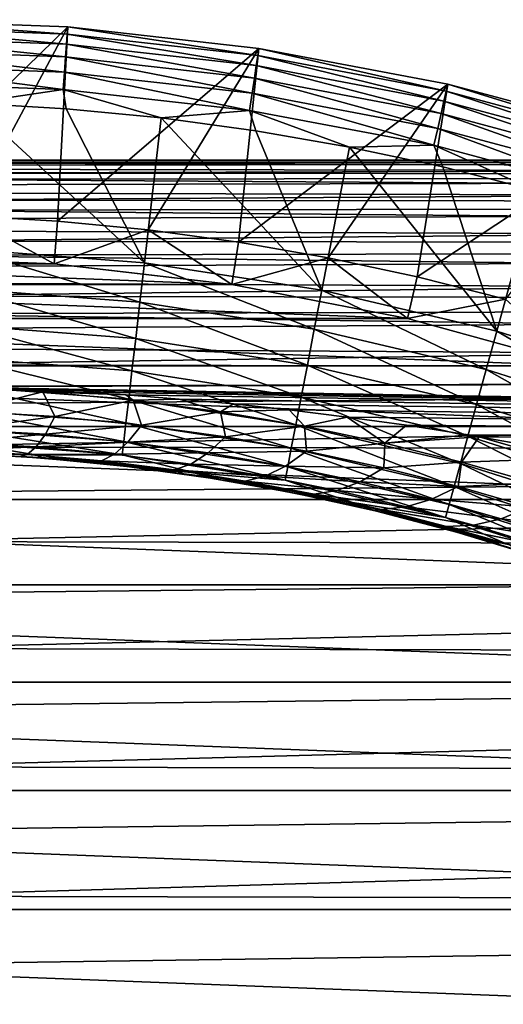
# Model space of a CAD drawing. Header units: metres. Extents: x -61 to 49, y -32 to 32.
# Tile 66 of 256: x -20.26 to -17.77, y 8.16 to 13.22. Entities that reach past the tile are written whole.
import ezdxf

# ---------------------------------------------------------------- set-up
doc = ezdxf.new("R2010")
doc.units = ezdxf.units.M
doc.layers.add('solid_K_27_40_10_000Y34', color=7, linetype='CONTINUOUS')

msp = doc.modelspace()

# ---------------------------------------------------------------- linework, layer by layer
at = {"layer": 'solid_K_27_40_10_000Y34'}
for points in [[(-20.012127, 13.18354, -28.999958), (-21.000004, 12.220461, -30), (-21.000004, 13.2205, -28.999958)], [(-21.000004, 13.2205, -28.999958), (-21, 13.2205, -21.637487), (-20.012133, 13.18354, -21.637487)], [(-20.012127, 13.18354, -28.999958), (-21.000004, 13.2205, -28.999958), (-20.012133, 13.18354, -21.637487)], [(-20.014824, 13.146253, -21.525557), (-20.012133, 13.18354, -21.637487), (-21, 13.2205, -21.637487)], [(-21, 13.183115, -21.525557), (-20.014824, 13.146253, -21.525557), (-21, 13.2205, -21.637487)], [(-20.012127, 13.18354, -28.999958), (-20.531965, 12.211478, -30), (-21.000004, 12.220461, -30)], [(-20.018711, 13.094395, -21.418964), (-20.014824, 13.146253, -21.525557), (-21, 13.183115, -21.525557)], [(-20.018711, 13.094395, -21.418964), (-21, 13.183115, -21.525557), (-21, 13.131112, -21.418964)], [(-20.012127, 13.18354, -28.999958), (-20.064421, 12.184591, -30), (-20.531965, 12.211478, -30)], [(-19.029398, 13.072809, -28.999958), (-20.064421, 12.184591, -30), (-20.012127, 13.18354, -28.999958)], [(-20.014824, 13.146253, -21.525557), (-19.035158, 13.035871, -21.525557), (-20.012133, 13.18354, -21.637487)], [(-19.035158, 13.035871, -21.525557), (-19.029417, 13.072812, -21.637487), (-20.012133, 13.18354, -21.637487)], [(-20.012127, 13.18354, -28.999958), (-20.012133, 13.18354, -21.637487), (-19.029417, 13.072812, -21.637487)], [(-19.029398, 13.072809, -28.999958), (-20.012127, 13.18354, -28.999958), (-19.029417, 13.072812, -21.637487)], [(-21, 13.131112, -21.418964), (-21, 13.065545, -21.320135), (-20.023611, 13.029011, -21.320135)], [(-20.018711, 13.094395, -21.418964), (-21, 13.131112, -21.418964), (-20.023611, 13.029011, -21.320135)], [(-19.04291, 12.984448, -21.418964), (-20.014824, 13.146253, -21.525557), (-20.018711, 13.094395, -21.418964)], [(-19.04291, 12.984448, -21.418964), (-19.035158, 13.035871, -21.525557), (-20.014824, 13.146253, -21.525557)], [(-21, 13.065545, -21.320135), (-21, 12.987552, -21.230787), (-20.02944, 12.951236, -21.230787)], [(-20.023611, 13.029011, -21.320135), (-21, 13.065545, -21.320135), (-20.02944, 12.951236, -21.230787)], [(-19.029398, 13.072809, -28.999958), (-19.598612, 12.13983, -30), (-20.064421, 12.184591, -30)], [(-20.018711, 13.094395, -21.418964), (-20.023611, 13.029011, -21.320135), (-19.052681, 12.919614, -21.320135)], [(-19.04291, 12.984448, -21.418964), (-20.018711, 13.094395, -21.418964), (-19.052681, 12.919614, -21.320135)], [(-19.029398, 13.072809, -28.999958), (-19.134405, 12.077209, -30), (-19.598612, 12.13983, -30)], [(-18.058386, 12.889086, -28.999958), (-19.134405, 12.077209, -30), (-19.029398, 13.072809, -28.999958)], [(-19.035158, 13.035871, -21.525557), (-18.066481, 12.852587, -21.525557), (-19.029417, 13.072812, -21.637487)], [(-18.066481, 12.852587, -21.525557), (-18.058409, 12.889091, -21.637487), (-19.029417, 13.072812, -21.637487)], [(-19.029398, 13.072809, -28.999958), (-19.029417, 13.072812, -21.637487), (-18.058409, 12.889091, -21.637487)], [(-18.058386, 12.889086, -28.999958), (-19.029398, 13.072809, -28.999958), (-18.058409, 12.889091, -21.637487)], [(-20.023611, 13.029011, -21.320135), (-20.02944, 12.951236, -21.230787), (-19.064306, 12.842491, -21.230787)], [(-19.052681, 12.919614, -21.320135), (-20.023611, 13.029011, -21.320135), (-19.064306, 12.842491, -21.230787)], [(-18.078053, 12.801888, -21.418964), (-19.035158, 13.035871, -21.525557), (-19.04291, 12.984448, -21.418964)], [(-18.078053, 12.801888, -21.418964), (-18.066481, 12.852587, -21.525557), (-19.035158, 13.035871, -21.525557)], [(-21, 12.987552, -21.230787), (-21, 12.898487, -21.15247), (-20.036095, 12.86242, -21.15247)], [(-20.02944, 12.951236, -21.230787), (-21, 12.987552, -21.230787), (-20.036095, 12.86242, -21.15247)], [(-19.04291, 12.984448, -21.418964), (-19.052681, 12.919614, -21.320135), (-18.092642, 12.737965, -21.320135)], [(-18.078053, 12.801888, -21.418964), (-19.04291, 12.984448, -21.418964), (-18.092642, 12.737965, -21.320135)], [(-20.02944, 12.951236, -21.230787), (-20.036095, 12.86242, -21.15247), (-19.077579, 12.754421, -21.15247)], [(-19.064306, 12.842491, -21.230787), (-20.02944, 12.951236, -21.230787), (-19.077579, 12.754421, -21.15247)], [(-19.052681, 12.919614, -21.320135), (-19.064306, 12.842491, -21.230787), (-18.109999, 12.661926, -21.230787)], [(-18.092642, 12.737965, -21.320135), (-19.052681, 12.919614, -21.320135), (-18.109999, 12.661926, -21.230787)], [(-20.036095, 12.86242, -21.15247), (-21, 12.898487, -21.15247), (-20.509726, 12.790607, -21.086603)], [(-20.036095, 12.86242, -21.15247), (-20.509726, 12.790607, -21.086603), (-20.02017, 12.762443, -21.086603)], [(-20.036095, 12.86242, -21.15247), (-20.02017, 12.762443, -21.086603), (-19.532051, 12.715547, -21.086603)], [(-19.077579, 12.754421, -21.15247), (-20.036095, 12.86242, -21.15247), (-19.532051, 12.715547, -21.086603)], [(-18.058386, 12.889086, -28.999958), (-18.673433, 11.996941, -30), (-19.134405, 12.077209, -30)], [(-18.058386, 12.889086, -28.999958), (-18.215425, 11.898969, -30), (-18.673433, 11.996941, -30)], [(-17.102919, 12.633067, -28.999958), (-18.215425, 11.898969, -30), (-18.058386, 12.889086, -28.999958)], [(-18.066481, 12.852587, -21.525557), (-17.114208, 12.597426, -21.525557), (-18.058409, 12.889091, -21.637487)], [(-17.114208, 12.597426, -21.525557), (-17.102953, 12.633078, -21.637487), (-18.058409, 12.889091, -21.637487)], [(-18.058386, 12.889086, -28.999958), (-18.058409, 12.889091, -21.637487), (-17.102953, 12.633078, -21.637487)], [(-17.102919, 12.633067, -28.999958), (-18.058386, 12.889086, -28.999958), (-17.102953, 12.633078, -21.637487)], [(-19.064306, 12.842491, -21.230787), (-19.077579, 12.754421, -21.15247), (-18.129816, 12.575095, -21.15247)], [(-18.109999, 12.661926, -21.230787), (-19.064306, 12.842491, -21.230787), (-18.129816, 12.575095, -21.15247)], [(-17.129538, 12.547733, -21.418964), (-18.066481, 12.852587, -21.525557), (-18.078053, 12.801888, -21.418964)], [(-17.129538, 12.547733, -21.418964), (-17.114208, 12.597426, -21.525557), (-18.066481, 12.852587, -21.525557)], [(-20.509726, 12.790607, -21.086603), (-20.538452, 12.041158, -20.653589), (-19.618065, 11.970495, -20.653589)], [(-20.02017, 12.762443, -21.086603), (-20.509726, 12.790607, -21.086603), (-19.618065, 11.970495, -20.653589)], [(-19.532051, 12.715547, -21.086603), (-20.02017, 12.762443, -21.086603), (-19.618065, 11.970495, -20.653589)], [(-19.077579, 12.754421, -21.15247), (-19.532051, 12.715547, -21.086603), (-19.046089, 12.649989, -21.086603)], [(-19.077579, 12.754421, -21.15247), (-19.046089, 12.649989, -21.086603), (-18.562994, 12.565866, -21.086603)], [(-18.129816, 12.575095, -21.15247), (-19.077579, 12.754421, -21.15247), (-18.562994, 12.565866, -21.086603)], [(-18.078053, 12.801888, -21.418964), (-18.092642, 12.737965, -21.320135), (-17.148863, 12.48508, -21.320135)], [(-17.129538, 12.547733, -21.418964), (-18.078053, 12.801888, -21.418964), (-17.148863, 12.48508, -21.320135)], [(-19.532051, 12.715547, -21.086603), (-19.618065, 11.970495, -20.653589), (-18.705788, 11.829585, -20.653589)], [(-19.046089, 12.649989, -21.086603), (-19.532051, 12.715547, -21.086603), (-18.705788, 11.829585, -20.653589)], [(-18.092642, 12.737965, -21.320135), (-18.109999, 12.661926, -21.230787), (-17.171852, 12.410551, -21.230787)], [(-17.148863, 12.48508, -21.320135), (-18.092642, 12.737965, -21.320135), (-17.171852, 12.410551, -21.230787)], [(-18.109999, 12.661926, -21.230787), (-18.129816, 12.575095, -21.15247), (-17.198105, 12.325443, -21.15247)], [(-17.171852, 12.410551, -21.230787), (-18.109999, 12.661926, -21.230787), (-17.198105, 12.325443, -21.15247)], [(-18.562994, 12.565866, -21.086603), (-19.046089, 12.649989, -21.086603), (-18.705788, 11.829585, -20.653589)], [(-17.102919, 12.633067, -28.999958), (-17.761858, 11.783635, -30), (-18.215425, 11.898969, -30)], [(-18.562994, 12.565866, -21.086603), (-18.705788, 11.829585, -20.653589), (-17.806973, 11.619254, -20.653589)], [(-18.129816, 12.575095, -21.15247), (-18.562994, 12.565866, -21.086603), (-18.083475, 12.463302, -21.086603)], [(-18.083475, 12.463302, -21.086603), (-18.562994, 12.565866, -21.086603), (-17.806973, 11.619254, -20.653589)], [(-18.129816, 12.575095, -21.15247), (-18.083475, 12.463302, -21.086603), (-17.608236, 12.342444, -21.086603)], [(-17.198105, 12.325443, -21.15247), (-18.129816, 12.575095, -21.15247), (-17.608236, 12.342444, -21.086603)], [(0, 12.490818, -0.478789), (-21, 12.484786, -0.616528), (-21, 12.499275, -0.134592)], [(0, 12.490818, -0.478789), (-21, 12.499275, -0.134592), (-21, 12.495168, 0.347545)], [(0, 12.490818, 0.478789), (-21, 12.495168, 0.347545), (-21, 12.472469, 0.829165)], [(0, 12.490818, 0.478789), (0, 12.490818, -0.478789), (-21, 12.495168, 0.347545)], [(0, 12.490818, -0.478789), (0, 12.417516, -1.433558), (-21, 12.484786, -0.616528)], [(0, 12.490818, 0.478789), (-21, 12.472469, 0.829165), (-21, 12.431213, 1.309551)], [(0, 12.417516, 1.433558), (0, 12.490818, 0.478789), (-21, 12.431213, 1.309551)], [(0, 12.417516, -1.433558), (-21, 12.451722, -1.097547), (-21, 12.484786, -0.616528)], [(0, 12.417516, -1.433558), (-21, 12.400132, -1.576934), (-21, 12.451722, -1.097547)], [(-17.608236, 12.342444, -21.086603), (-18.083475, 12.463302, -21.086603), (-17.806973, 11.619254, -20.653589)], [(0, 12.417516, 1.433558), (-21, 12.431213, 1.309551), (-21, 12.371463, 1.787988)], [(0, 12.417516, -1.433558), (0, 12.27134, -2.379913), (-21, 12.400132, -1.576934)], [(0, 12.417516, 1.433558), (-21, 12.371463, 1.787988), (-21, 12.293305, 2.263766)], [(0, 12.27134, 2.379913), (0, 12.417516, 1.433558), (-21, 12.293305, 2.263766)], [(0, 12.27134, -2.379913), (-21, 12.330093, -2.053974), (-21, 12.400132, -1.576934)], [(0, 12.27134, -2.379913), (-21, 12.241709, -2.527958), (-21, 12.330093, -2.053974)], [(-17.608236, 12.342444, -21.086603), (-17.806973, 11.619254, -20.653589), (-16.926897, 11.340737, -20.653589)], [(0, 12.27134, 2.379913), (-21, 12.293305, 2.263766), (-21, 12.196858, 2.736175)], [(0, 12.27134, -2.379913), (0, 12.053151, -3.312301), (-21, 12.241709, -2.527958)], [(0, 12.27134, 2.379913), (-21, 12.196858, 2.736175), (-21, 12.082264, 3.204513)], [(0, 12.053151, 3.312301), (0, 12.27134, 2.379913), (-21, 12.082264, 3.204513)], [(0, 12.053151, -3.312301), (-21, 12.135111, -2.998181), (-21, 12.241709, -2.527958)], [(-20.081249, 11.964776, -30), (-21, 12, -30), (-20.531965, 12.211478, -30)], [(-20.081249, 11.964776, -30), (-20.531965, 12.211478, -30), (-20.064421, 12.184591, -30)], [(-20.081249, 11.964776, -30), (-20.064421, 12.184591, -30), (-19.598612, 12.13983, -30)], [(0, 12.053151, -3.312301), (-21, 12.010458, -3.463943), (-21, 12.135111, -2.998181)], [(-19.168085, 11.859337, -30), (-20.081249, 11.964776, -30), (-19.598612, 12.13983, -30)], [(-19.168085, 11.859337, -30), (-19.598612, 12.13983, -30), (-19.134405, 12.077209, -30)], [(0, 12.053151, 3.312301), (-21, 12.082264, 3.204513), (-21, 11.949693, 3.668084)], [(0, 12.053151, -3.312301), (0, 11.764227, -4.225251), (-21, 12.010458, -3.463943)], [(0, 12.053151, 3.312301), (-21, 11.949693, 3.668084), (-21, 11.799343, 4.126197)], [(0, 11.764227, 4.225251), (0, 12.053151, 3.312301), (-21, 11.799343, 4.126197)], [(-19.168085, 11.859337, -30), (-19.134405, 12.077209, -30), (-18.673433, 11.996941, -30)], [(-21.918816, 11.96477, -32), (-21, 12, -32), (-20.081184, 11.96477, -32)], [(0, 11.764227, -4.225251), (-21, 11.867936, -3.924551), (-21, 12.010458, -3.463943)], [(-21, 12, -32), (-21, 12, -30), (-20.081249, 11.964776, -30)], [(-20.081184, 11.96477, -32), (-21, 12, -32), (-20.081249, 11.964776, -30)], [(-19.641464, 11.767808, -20.519396), (-20.538452, 12.041158, -20.653589), (-20.546267, 11.837275, -20.519396)], [(-19.641464, 11.767808, -20.519396), (-19.618065, 11.970495, -20.653589), (-20.538452, 12.041158, -20.653589)], [(-18.26568, 11.684313, -30), (-19.168085, 11.859337, -30), (-18.673433, 11.996941, -30)], [(-18.26568, 11.684313, -30), (-18.673433, 11.996941, -30), (-18.215425, 11.898969, -30)], [(-22.831949, 11.859332, -32), (-21.918816, 11.96477, -32), (-19.168051, 11.859332, -32)], [(-21.918816, 11.96477, -32), (-20.081184, 11.96477, -32), (-19.168051, 11.859332, -32)], [(-20.081184, 11.96477, -32), (-20.081249, 11.964776, -30), (-19.168085, 11.859337, -30)], [(-19.168051, 11.859332, -32), (-20.081184, 11.96477, -32), (-19.168085, 11.859337, -30)], [(-18.744633, 11.629284, -20.519396), (-19.618065, 11.970495, -20.653589), (-19.641464, 11.767808, -20.519396)], [(-18.744633, 11.629284, -20.519396), (-18.705788, 11.829585, -20.653589), (-19.618065, 11.970495, -20.653589)], [(-18.26568, 11.684313, -30), (-18.215425, 11.898969, -30), (-17.761858, 11.783635, -30)], [(-23.734291, 11.68432, -32), (-22.831949, 11.859332, -32), (-18.265709, 11.68432, -32)], [(-22.831949, 11.859332, -32), (-19.168051, 11.859332, -32), (-18.265709, 11.68432, -32)], [(0, 11.764227, -4.225251), (-21, 11.707756, -4.379321), (-21, 11.867936, -3.924551)], [(-19.168051, 11.859332, -32), (-19.168085, 11.859337, -30), (-18.26568, 11.684313, -30)], [(-18.265709, 11.68432, -32), (-19.168051, 11.859332, -32), (-18.26568, 11.684313, -30)], [(0, 11.764227, 4.225251), (-21, 11.799343, 4.126197), (-21, 11.631438, 4.578171)], [(-20.546267, 11.837275, -20.519396), (-20.55344, 11.65016, -20.362253), (-19.662939, 11.581792, -20.362253)], [(-19.641464, 11.767808, -20.519396), (-20.546267, 11.837275, -20.519396), (-19.662939, 11.581792, -20.362253)], [(-17.861038, 11.422515, -20.519396), (-18.705788, 11.829585, -20.653589), (-18.744633, 11.629284, -20.519396)], [(-17.861038, 11.422515, -20.519396), (-17.806973, 11.619254, -20.653589), (-18.705788, 11.829585, -20.653589)], [(0, 11.764227, -4.225251), (0, 11.406266, -5.113404), (-21, 11.707756, -4.379321)], [(0, 11.764227, 4.225251), (-21, 11.631438, 4.578171), (-21, 11.446227, 5.023334)], [(0, 11.406266, 5.113404), (0, 11.764227, 4.225251), (-21, 11.446227, 5.023334)], [(-19.641464, 11.767808, -20.519396), (-19.662939, 11.581792, -20.362253), (-18.780285, 11.445457, -20.362253)], [(-18.744633, 11.629284, -20.519396), (-19.641464, 11.767808, -20.519396), (-18.780285, 11.445457, -20.362253)], [(-17.379351, 11.440739, -30), (-18.26568, 11.684313, -30), (-17.761858, 11.783635, -30)], [(0, 11.406266, -5.113404), (-21, 11.530157, -4.827574), (-21, 11.707756, -4.379321)], [(-24.620588, 11.440759, -32), (-23.734291, 11.68432, -32), (-17.379412, 11.440759, -32)], [(-23.734291, 11.68432, -32), (-18.265709, 11.68432, -32), (-17.379412, 11.440759, -32)], [(-20.55344, 11.65016, -20.362253), (-20.559864, 11.48256, -20.184416), (-19.682173, 11.415176, -20.184416)], [(-19.662939, 11.581792, -20.362253), (-20.55344, 11.65016, -20.362253), (-19.682173, 11.415176, -20.184416)], [(-18.265709, 11.68432, -32), (-18.26568, 11.684313, -30), (-17.379351, 11.440739, -30)], [(-17.379412, 11.440759, -32), (-18.265709, 11.68432, -32), (-17.379351, 11.440739, -30)], [(-18.744633, 11.629284, -20.519396), (-18.780285, 11.445457, -20.362253), (-17.910656, 11.241957, -20.362253)], [(-17.861038, 11.422515, -20.519396), (-18.744633, 11.629284, -20.519396), (-17.910656, 11.241957, -20.362253)], [(-16.995863, 11.148714, -20.519396), (-17.806973, 11.619254, -20.653589), (-17.861038, 11.422515, -20.519396)], [(-16.995863, 11.148714, -20.519396), (-16.926897, 11.340737, -20.653589), (-17.806973, 11.619254, -20.653589)], [(-19.662939, 11.581792, -20.362253), (-19.682173, 11.415176, -20.184416), (-18.812218, 11.280803, -20.184416)], [(-18.780285, 11.445457, -20.362253), (-19.662939, 11.581792, -20.362253), (-18.812218, 11.280803, -20.184416)], [(0, 11.406266, -5.113404), (-21, 11.335403, -5.268645), (-21, 11.530157, -4.827574)], [(-25.48572, 11.130046, -32), (-24.620588, 11.440759, -32), (-16.51428, 11.130046, -32)], [(-24.620588, 11.440759, -32), (-17.379412, 11.440759, -32), (-16.51428, 11.130046, -32)], [(0, 11.406266, 5.113404), (-21, 11.446227, 5.023334), (-21, 11.243987, 5.461022)], [(-20.559864, 11.48256, -20.184416), (-20.565453, 11.336748, -19.988293), (-19.698908, 11.270219, -19.988293)], [(-19.682173, 11.415176, -20.184416), (-20.559864, 11.48256, -20.184416), (-19.698908, 11.270219, -19.988293)], [(-18.780285, 11.445457, -20.362253), (-18.812218, 11.280803, -20.184416), (-17.955099, 11.08023, -20.184416)], [(-17.910656, 11.241957, -20.362253), (-18.780285, 11.445457, -20.362253), (-17.955099, 11.08023, -20.184416)], [(-20.750862, 11.333933, -5.271809), (-21, 11.335403, -5.268645), (0, 11.406266, -5.113404)], [(0, 11.406266, 5.113404), (-21, 11.243987, 5.461022), (-21, 11.025017, 5.890586)], [(0, 10.981367, 5.971549), (0, 11.406266, 5.113404), (-21, 11.025017, 5.890586)], [(-20.750862, 11.333933, -5.271809), (0, 11.406266, -5.113404), (0, 10.981367, -5.971549)], [(-19.682173, 11.415176, -20.184416), (-19.698908, 11.270219, -19.988293), (-18.839998, 11.137552, -19.988293)], [(-18.812218, 11.280803, -20.184416), (-19.682173, 11.415176, -20.184416), (-18.839998, 11.137552, -19.988293)], [(-17.861038, 11.422515, -20.519396), (-17.910656, 11.241957, -20.362253), (-17.059158, 10.972484, -20.362253)], [(-16.995863, 11.148714, -20.519396), (-17.861038, 11.422515, -20.519396), (-17.059158, 10.972484, -20.362253)], [(-20.616575, 11.331651, -5.276712), (-20.750862, 11.333933, -5.271809), (0, 10.981367, -5.971549)], [(-20.497425, 11.328779, -5.282875), (-20.616575, 11.331651, -5.276712), (0, 10.981367, -5.971549)], [(-20.140541, 11.306784, -5.330056), (-20.616575, 11.331651, -5.276712), (-20.497425, 11.328779, -5.282875)], [(-20.140541, 11.306784, -5.330056), (-20.536507, 11.208158, -5.574856), (-20.616575, 11.331651, -5.276712)], [(-20.565453, 11.336748, -19.988293), (-20.570131, 11.214698, -19.776541), (-19.712915, 11.148885, -19.776541)], [(-19.698908, 11.270219, -19.988293), (-20.565453, 11.336748, -19.988293), (-19.712915, 11.148885, -19.776541)], [(-20.140541, 11.306784, -5.330056), (-20.078726, 11.180865, -5.635697), (-20.536507, 11.208158, -5.574856)], [(-20.239695, 11.31992, -5.301832), (-20.497425, 11.328779, -5.282875), (0, 10.981367, -5.971549)], [(-20.140541, 11.306784, -5.330056), (-20.497425, 11.328779, -5.282875), (-20.239695, 11.31992, -5.301832)], [(-19.978642, 11.307573, -5.328113), (-20.239695, 11.31992, -5.301832), (0, 10.981367, -5.971549)], [(-20.140541, 11.306784, -5.330056), (-20.239695, 11.31992, -5.301832), (-19.978642, 11.307573, -5.328113)], [(-20.140541, 11.306784, -5.330056), (-19.978642, 11.307573, -5.328113), (-19.713112, 11.291381, -5.362342)], [(-20.140541, 11.306784, -5.330056), (-19.713112, 11.291381, -5.362342), (-19.675797, 11.263897, -5.421181)], [(-20.140541, 11.306784, -5.330056), (-19.675797, 11.263897, -5.421181), (-20.078726, 11.180865, -5.635697)], [(-19.713112, 11.291381, -5.362342), (-19.978642, 11.307573, -5.328113), (0, 10.981367, -5.971549)], [(-19.440313, 11.270518, -5.406054), (-19.713112, 11.291381, -5.362342), (0, 10.981367, -5.971549)], [(-19.675797, 11.263897, -5.421181), (-19.713112, 11.291381, -5.362342), (-19.440313, 11.270518, -5.406054)], [(-19.675797, 11.263897, -5.421181), (-19.632387, 11.13658, -5.733895), (-20.078726, 11.180865, -5.635697)], [(-19.698908, 11.270219, -19.988293), (-19.712915, 11.148885, -19.776541), (-18.863253, 11.017647, -19.776541)], [(-18.839998, 11.137552, -19.988293), (-19.698908, 11.270219, -19.988293), (-18.863253, 11.017647, -19.776541)], [(-19.675797, 11.263897, -5.421181), (-19.440313, 11.270518, -5.406054), (-19.226452, 11.204544, -5.546202)], [(-19.675797, 11.263897, -5.421181), (-19.226452, 11.204544, -5.546202), (-19.632387, 11.13658, -5.733895)], [(-19.160627, 11.245093, -5.458742), (-19.440313, 11.270518, -5.406054), (0, 10.981367, -5.971549)], [(-19.226452, 11.204544, -5.546202), (-19.440313, 11.270518, -5.406054), (-19.160627, 11.245093, -5.458742)], [(-19.226452, 11.204544, -5.546202), (-19.160627, 11.245093, -5.458742), (-18.873577, 11.214695, -5.520926)], [(-18.873577, 11.214695, -5.520926), (-19.160627, 11.245093, -5.458742), (0, 10.981367, -5.971549)], [(-18.812218, 11.280803, -20.184416), (-18.839998, 11.137552, -19.988293), (-17.993765, 10.939527, -19.988293)], [(-17.955099, 11.08023, -20.184416), (-18.812218, 11.280803, -20.184416), (-17.993765, 10.939527, -19.988293)], [(-17.910656, 11.241957, -20.362253), (-17.955099, 11.08023, -20.184416), (-17.11585, 10.814633, -20.184416)], [(-17.059158, 10.972484, -20.362253), (-17.910656, 11.241957, -20.362253), (-17.11585, 10.814633, -20.184416)], [(-20.570131, 11.214698, -19.776541), (-20.573835, 11.118063, -19.552031), (-19.724007, 11.052818, -19.552031)], [(-19.712915, 11.148885, -19.776541), (-20.570131, 11.214698, -19.776541), (-19.724007, 11.052818, -19.552031)], [(-20.536507, 11.208158, -5.574856), (-20.078726, 11.180865, -5.635697), (-20.561115, 11.11433, -5.873866)], [(-19.226452, 11.204544, -5.546202), (-19.200453, 11.076811, -5.864966), (-19.632387, 11.13658, -5.733895)], [(-19.226452, 11.204544, -5.546202), (-18.873577, 11.214695, -5.520926), (-18.794668, 11.130539, -5.699865)], [(-19.226452, 11.204544, -5.546202), (-18.794668, 11.130539, -5.699865), (-19.200453, 11.076811, -5.864966)], [(-18.576534, 11.178111, -5.594625), (-18.873577, 11.214695, -5.520926), (0, 10.981367, -5.971549)], [(-18.794668, 11.130539, -5.699865), (-18.873577, 11.214695, -5.520926), (-18.576534, 11.178111, -5.594625)], [(-20.078726, 11.180865, -5.635697), (-20.127045, 11.089288, -5.932529), (-20.561115, 11.11433, -5.873866)], [(-20.078726, 11.180865, -5.635697), (-19.632387, 11.13658, -5.733895), (-20.127045, 11.089288, -5.932529)], [(-19.632387, 11.13658, -5.733895), (-19.702679, 11.048546, -6.027397), (-20.127045, 11.089288, -5.932529)], [(-19.712915, 11.148885, -19.776541), (-19.724007, 11.052818, -19.552031), (-18.881664, 10.92271, -19.552031)], [(-18.863253, 11.017647, -19.776541), (-19.712915, 11.148885, -19.776541), (-18.881664, 10.92271, -19.552031)], [(-19.632387, 11.13658, -5.733895), (-19.200453, 11.076811, -5.864966), (-19.702679, 11.048546, -6.027397)], [(-18.839998, 11.137552, -19.988293), (-18.863253, 11.017647, -19.776541), (-18.026131, 10.821753, -19.776541)], [(-17.993765, 10.939527, -19.988293), (-18.839998, 11.137552, -19.988293), (-18.026131, 10.821753, -19.776541)], [(-18.794668, 11.130539, -5.699865), (-18.576534, 11.178111, -5.594625), (-18.381807, 11.043703, -5.8772)], [(-18.270056, 11.135471, -5.679021), (-18.576534, 11.178111, -5.594625), (0, 10.981367, -5.971549)], [(-18.381807, 11.043703, -5.8772), (-18.576534, 11.178111, -5.594625), (-18.270056, 11.135471, -5.679021)], [(-18.381807, 11.043703, -5.8772), (-18.270056, 11.135471, -5.679021), (-17.953472, 11.086056, -5.774891)], [(-17.953472, 11.086056, -5.774891), (-18.270056, 11.135471, -5.679021), (0, 10.981367, -5.971549)], [(-26.324583, 10.754004, -32), (-25.48572, 11.130046, -32), (-15.675418, 10.754004, -32)], [(-25.48572, 11.130046, -32), (-16.51428, 11.130046, -32), (-15.675418, 10.754004, -32)], [(-20.561115, 11.11433, -5.873866), (-20.127045, 11.089288, -5.932529), (-20.585346, 11.047021, -6.179967)], [(-20.127045, 11.089288, -5.932529), (-20.174589, 11.024233, -6.2364), (-20.585346, 11.047021, -6.179967)], [(-20.573835, 11.118063, -19.552031), (-20.576515, 11.048155, -19.317802), (-19.732029, 10.98332, -19.317802)], [(-19.724007, 11.052818, -19.552031), (-20.573835, 11.118063, -19.552031), (-19.732029, 10.98332, -19.317802)], [(-20.127045, 11.089288, -5.932529), (-19.702679, 11.048546, -6.027397), (-20.174589, 11.024233, -6.2364)], [(-18.794668, 11.130539, -5.699865), (-18.784878, 11.003238, -6.0238), (-19.200453, 11.076811, -5.864966)], [(-18.794668, 11.130539, -5.699865), (-18.381807, 11.043703, -5.8772), (-18.784878, 11.003238, -6.0238)], [(-18.381807, 11.043703, -5.8772), (-17.953472, 11.086056, -5.774891), (-17.897169, 11.076638, -5.792934)], [(-17.897169, 11.076638, -5.792934), (-17.953472, 11.086056, -5.774891), (0, 10.981367, -5.971549)], [(-20.576515, 11.048155, -19.317802), (-21, 11.014002, -19.077032), (-20.176922, 10.983204, -19.077032)], [(-20.585346, 11.047021, -6.179967), (-20.174589, 11.024233, -6.2364), (-20.609013, 11.006744, -6.490825)], [(-19.732029, 10.98332, -19.317802), (-20.576515, 11.048155, -19.317802), (-20.176922, 10.983204, -19.077032)], [(-19.702679, 11.048546, -6.027397), (-19.771772, 10.987041, -6.32786), (-20.174589, 11.024233, -6.2364)], [(-19.702679, 11.048546, -6.027397), (-19.290585, 10.993378, -6.154355), (-19.771772, 10.987041, -6.32786)], [(-19.724007, 11.052818, -19.552031), (-19.732029, 10.98332, -19.317802), (-18.894985, 10.854031, -19.317802)], [(-18.881664, 10.92271, -19.552031), (-19.724007, 11.052818, -19.552031), (-18.894985, 10.854031, -19.317802)], [(-19.200453, 11.076811, -5.864966), (-19.290585, 10.993378, -6.154355), (-19.702679, 11.048546, -6.027397)], [(-19.200453, 11.076811, -5.864966), (-18.784878, 11.003238, -6.0238), (-19.290585, 10.993378, -6.154355)], [(-18.381807, 11.043703, -5.8772), (-18.386436, 10.917455, -6.205715), (-18.784878, 11.003238, -6.0238)], [(-18.381807, 11.043703, -5.8772), (-17.987257, 10.945543, -6.073949), (-18.386436, 10.917455, -6.205715)], [(-18.381807, 11.043703, -5.8772), (-17.897169, 11.076638, -5.792934), (-17.987257, 10.945543, -6.073949)], [(-17.955099, 11.08023, -20.184416), (-17.993765, 10.939527, -19.988293), (-17.165174, 10.677302, -19.988293)], [(-17.503567, 10.962644, -6.008467), (-17.987257, 10.945543, -6.073949), (-17.897169, 11.076638, -5.792934)], [(-17.11585, 10.814633, -20.184416), (-17.955099, 11.08023, -20.184416), (-17.165174, 10.677302, -19.988293)], [(-17.624304, 11.028164, -5.884692), (-17.897169, 11.076638, -5.792934), (0, 10.981367, -5.971549)], [(-17.503567, 10.962644, -6.008467), (-17.897169, 11.076638, -5.792934), (-17.624304, 11.028164, -5.884692)], [(0, 10.981367, 5.971549), (-21, 11.025017, 5.890586), (-21, 10.789644, 6.311385)], [(-20.176922, 10.983204, -19.077032), (-21, 11.014002, -19.077032), (-20.568142, 10.991519, -18.834936)], [(-20.174589, 11.024233, -6.2364), (-20.220999, 10.986199, -6.544993), (-20.609013, 11.006744, -6.490825)], [(-20.609013, 11.006744, -6.490825), (-20.220999, 10.986199, -6.544993), (-20.510193, 10.98909, -6.817295)], [(-20.254841, 10.974731, -6.857551), (-20.13695, 10.96609, -18.834936), (-20.568142, 10.991519, -18.834936)], [(-20.176922, 10.983204, -19.077032), (-20.568142, 10.991519, -18.834936), (-20.13695, 10.96609, -18.834936)], [(-20.510193, 10.98909, -6.817295), (-20.254841, 10.974731, -6.857551), (-20.568142, 10.991519, -18.834936)], [(-20.220999, 10.986199, -6.544993), (-20.254841, 10.974731, -6.857551), (-20.510193, 10.98909, -6.817295)], [(-20.220999, 10.986199, -6.544993), (-19.839142, 10.952534, -6.632992), (-20.254841, 10.974731, -6.857551)], [(-20.174589, 11.024233, -6.2364), (-19.771772, 10.987041, -6.32786), (-20.220999, 10.986199, -6.544993)], [(-19.771772, 10.987041, -6.32786), (-19.839142, 10.952534, -6.632992), (-20.220999, 10.986199, -6.544993)], [(-19.732029, 10.98332, -19.317802), (-20.176922, 10.983204, -19.077032), (-19.358448, 10.890985, -19.077032)], [(-20.176922, 10.983204, -19.077032), (-20.13695, 10.96609, -18.834936), (-19.707088, 10.923753, -18.834936)], [(-19.358448, 10.890985, -19.077032), (-20.176922, 10.983204, -19.077032), (-19.707088, 10.923753, -18.834936)], [(-19.771772, 10.987041, -6.32786), (-19.379059, 10.936474, -6.450606), (-19.839142, 10.952534, -6.632992)], [(-19.290585, 10.993378, -6.154355), (-19.379059, 10.936474, -6.450606), (-19.771772, 10.987041, -6.32786)], [(-18.894985, 10.854031, -19.317802), (-19.732029, 10.98332, -19.317802), (-19.358448, 10.890985, -19.077032)], [(-19.290585, 10.993378, -6.154355), (-18.892487, 10.925203, -6.308696), (-19.379059, 10.936474, -6.450606)], [(-18.784878, 11.003238, -6.0238), (-18.892487, 10.925203, -6.308696), (-19.290585, 10.993378, -6.154355)], [(-18.784878, 11.003238, -6.0238), (-18.386436, 10.917455, -6.205715), (-18.892487, 10.925203, -6.308696)], [(-18.863253, 11.017647, -19.776541), (-18.881664, 10.92271, -19.552031), (-18.051756, 10.728504, -19.552031)], [(-18.026131, 10.821753, -19.776541), (-18.863253, 11.017647, -19.776541), (-18.051756, 10.728504, -19.552031)], [(0, 10.981367, 5.971549), (-21, 10.789644, 6.311385), (-21, 10.538218, 6.722795)], [(0, 10.492024, 6.794649), (0, 10.981367, 5.971549), (-21, 10.538218, 6.722795)], [(-20.254841, 10.974731, -6.857551), (-19.988043, 10.953353, -6.917708), (-20.13695, 10.96609, -18.834936)], [(-19.839142, 10.952534, -6.632992), (-19.988043, 10.953353, -6.917708), (-20.254841, 10.974731, -6.857551)], [(-19.708986, 10.923978, -6.998975), (-19.707088, 10.923753, -18.834936), (-20.13695, 10.96609, -18.834936)], [(-19.988043, 10.953353, -6.917708), (-19.708986, 10.923978, -6.998975), (-20.13695, 10.96609, -18.834936)], [(-19.839142, 10.952534, -6.632992), (-19.708986, 10.923978, -6.998975), (-19.988043, 10.953353, -6.917708)], [(-19.839142, 10.952534, -6.632992), (-19.465202, 10.906534, -6.751461), (-19.708986, 10.923978, -6.998975)], [(-19.379059, 10.936474, -6.450606), (-19.465202, 10.906534, -6.751461), (-19.839142, 10.952534, -6.632992)], [(-19.379059, 10.936474, -6.450606), (-18.99794, 10.873691, -6.600347), (-19.465202, 10.906534, -6.751461)], [(-18.892487, 10.925203, -6.308696), (-18.99794, 10.873691, -6.600347), (-19.379059, 10.936474, -6.450606)], [(-17.987257, 10.945543, -6.073949), (-18.004425, 10.82078, -6.406536), (-18.386436, 10.917455, -6.205715)], [(-17.993765, 10.939527, -19.988293), (-18.026131, 10.821753, -19.776541), (-17.206459, 10.562352, -19.776541)], [(-17.987257, 10.945543, -6.073949), (-17.609999, 10.837349, -6.286114), (-18.004425, 10.82078, -6.406536)], [(-17.165174, 10.677302, -19.988293), (-17.993765, 10.939527, -19.988293), (-17.206459, 10.562352, -19.776541)], [(-17.503567, 10.962644, -6.008467), (-17.609999, 10.837349, -6.286114), (-17.987257, 10.945543, -6.073949)], [(-19.708986, 10.923978, -6.998975), (-19.414949, 10.885201, -7.104642), (-19.707088, 10.923753, -18.834936)], [(-19.465202, 10.906534, -6.751461), (-19.414949, 10.885201, -7.104642), (-19.708986, 10.923978, -6.998975)], [(-19.414949, 10.885201, -7.104642), (-19.279221, 10.864572, -18.834936), (-19.707088, 10.923753, -18.834936)], [(-19.358448, 10.890985, -19.077032), (-19.707088, 10.923753, -18.834936), (-19.279221, 10.864572, -18.834936)], [(-19.465202, 10.906534, -6.751461), (-19.100431, 10.849092, -6.896531), (-19.414949, 10.885201, -7.104642)], [(-18.99794, 10.873691, -6.600347), (-19.100431, 10.849092, -6.896531), (-19.465202, 10.906534, -6.751461)], [(-19.414949, 10.885201, -7.104642), (-19.105494, 10.835629, -7.237018), (-19.279221, 10.864572, -18.834936)], [(-19.100431, 10.849092, -6.896531), (-19.105494, 10.835629, -7.237018), (-19.414949, 10.885201, -7.104642)], [(-19.358448, 10.890985, -19.077032), (-19.279221, 10.864572, -18.834936), (-18.854006, 10.788638, -18.834936)], [(-18.549154, 10.737858, -19.077032), (-19.358448, 10.890985, -19.077032), (-18.854006, 10.788638, -18.834936)], [(-18.894985, 10.854031, -19.317802), (-19.358448, 10.890985, -19.077032), (-18.549154, 10.737858, -19.077032)], [(-18.892487, 10.925203, -6.308696), (-18.509113, 10.845371, -6.486055), (-18.99794, 10.873691, -6.600347)], [(-18.881664, 10.92271, -19.552031), (-18.894985, 10.854031, -19.317802), (-18.070293, 10.661045, -19.317802)], [(-18.386436, 10.917455, -6.205715), (-18.509113, 10.845371, -6.486055), (-18.892487, 10.925203, -6.308696)], [(-18.051756, 10.728504, -19.552031), (-18.881664, 10.92271, -19.552031), (-18.070293, 10.661045, -19.317802)], [(-18.386436, 10.917455, -6.205715), (-18.004425, 10.82078, -6.406536), (-18.509113, 10.845371, -6.486055)], [(-19.105494, 10.835629, -7.237018), (-18.854006, 10.788638, -18.834936), (-19.279221, 10.864572, -18.834936)], [(-19.100431, 10.849092, -6.896531), (-18.745472, 10.781053, -7.064491), (-19.105494, 10.835629, -7.237018)], [(-19.105494, 10.835629, -7.237018), (-18.780113, 10.773676, -7.398019), (-18.854006, 10.788638, -18.834936)], [(-18.745472, 10.781053, -7.064491), (-18.780113, 10.773676, -7.398019), (-19.105494, 10.835629, -7.237018)], [(-18.99794, 10.873691, -6.600347), (-18.629095, 10.799788, -6.773043), (-19.100431, 10.849092, -6.896531)], [(-18.629095, 10.799788, -6.773043), (-18.745472, 10.781053, -7.064491), (-19.100431, 10.849092, -6.896531)], [(-18.509113, 10.845371, -6.486055), (-18.629095, 10.799788, -6.773043), (-18.99794, 10.873691, -6.600347)], [(-18.070293, 10.661045, -19.317802), (-18.894985, 10.854031, -19.317802), (-18.549154, 10.737858, -19.077032)], [(-18.509113, 10.845371, -6.486055), (-18.139944, 10.755011, -6.682471), (-18.629095, 10.799788, -6.773043)], [(-18.004425, 10.82078, -6.406536), (-18.139944, 10.755011, -6.682471), (-18.509113, 10.845371, -6.486055)], [(-17.609999, 10.837349, -6.286114), (-17.637901, 10.714332, -6.622476), (-18.004425, 10.82078, -6.406536)], [(-18.438927, 10.697705, -7.58989), (-18.4321, 10.696069, -18.834936), (-18.854006, 10.788638, -18.834936)], [(-18.549154, 10.737858, -19.077032), (-18.854006, 10.788638, -18.834936), (-18.4321, 10.696069, -18.834936)], [(-18.611431, 10.737539, -7.490044), (-18.438927, 10.697705, -7.58989), (-18.854006, 10.788638, -18.834936)], [(-18.780113, 10.773676, -7.398019), (-18.611431, 10.737539, -7.490044), (-18.854006, 10.788638, -18.834936)], [(-18.745472, 10.781053, -7.064491), (-18.400188, 10.703157, -7.251819), (-18.780113, 10.773676, -7.398019)], [(-18.629095, 10.799788, -6.773043), (-18.272202, 10.715703, -6.96495), (-18.745472, 10.781053, -7.064491)], [(-18.272202, 10.715703, -6.96495), (-18.400188, 10.703157, -7.251819), (-18.745472, 10.781053, -7.064491)], [(-18.139944, 10.755011, -6.682471), (-18.272202, 10.715703, -6.96495), (-18.629095, 10.799788, -6.773043)], [(-18.004425, 10.82078, -6.406536), (-17.637901, 10.714332, -6.622476), (-18.139944, 10.755011, -6.682471)], [(-18.026131, 10.821753, -19.776541), (-18.051756, 10.728504, -19.552031), (-17.239147, 10.471338, -19.552031)], [(-17.206459, 10.562352, -19.776541), (-18.026131, 10.821753, -19.776541), (-17.239147, 10.471338, -19.552031)], [(-27.13216, 10.314869, -32), (-26.324583, 10.754004, -32), (-14.86784, 10.314869, -32)], [(-26.324583, 10.754004, -32), (-15.675418, 10.754004, -32), (-14.86784, 10.314869, -32)], [(-18.400188, 10.703157, -7.251819), (-18.611431, 10.737539, -7.490044), (-18.780113, 10.773676, -7.398019)], [(-18.400188, 10.703157, -7.251819), (-18.438927, 10.697705, -7.58989), (-18.611431, 10.737539, -7.490044)], [(-18.549154, 10.737858, -19.077032), (-18.4321, 10.696069, -18.834936), (-18.014154, 10.587008, -18.834936)], [(-17.753567, 10.52468, -19.077032), (-18.549154, 10.737858, -19.077032), (-18.014154, 10.587008, -18.834936)], [(-18.070293, 10.661045, -19.317802), (-18.549154, 10.737858, -19.077032), (-17.753567, 10.52468, -19.077032)], [(-18.139944, 10.755011, -6.682471), (-17.784256, 10.655087, -6.894327), (-18.272202, 10.715703, -6.96495)], [(-17.637901, 10.714332, -6.622476), (-17.784256, 10.655087, -6.894327), (-18.139944, 10.755011, -6.682471)], [(-18.400188, 10.703157, -7.251819), (-18.064297, 10.61606, -7.455246), (-18.438927, 10.697705, -7.58989)], [(-18.438927, 10.697705, -7.58989), (-18.262638, 10.653959, -7.697478), (-18.4321, 10.696069, -18.834936)], [(-18.064297, 10.61606, -7.455246), (-18.262638, 10.653959, -7.697478), (-18.438927, 10.697705, -7.58989)], [(-18.08231, 10.605993, -7.813238), (-18.014154, 10.587008, -18.834936), (-18.4321, 10.696069, -18.834936)], [(-18.262638, 10.653959, -7.697478), (-18.08231, 10.605993, -7.813238), (-18.4321, 10.696069, -18.834936)], [(-18.272202, 10.715703, -6.96495), (-17.92675, 10.622246, -7.172624), (-18.400188, 10.703157, -7.251819)], [(-17.92675, 10.622246, -7.172624), (-18.064297, 10.61606, -7.455246), (-18.400188, 10.703157, -7.251819)], [(-17.784256, 10.655087, -6.894327), (-17.92675, 10.622246, -7.172624), (-18.272202, 10.715703, -6.96495)], [(-18.051756, 10.728504, -19.552031), (-18.070293, 10.661045, -19.317802), (-17.262794, 10.405497, -19.317802)], [(-17.239147, 10.471338, -19.552031), (-18.051756, 10.728504, -19.552031), (-17.262794, 10.405497, -19.317802)], [(-17.637901, 10.714332, -6.622476), (-17.285622, 10.598945, -6.850657), (-17.784256, 10.655087, -6.894327)], [(-18.064297, 10.61606, -7.455246), (-18.08231, 10.605993, -7.813238), (-18.262638, 10.653959, -7.697478)], [(-17.262794, 10.405497, -19.317802), (-18.070293, 10.661045, -19.317802), (-17.753567, 10.52468, -19.077032)], [(-17.784256, 10.655087, -6.894327), (-17.441038, 10.546321, -7.118815), (-17.92675, 10.622246, -7.172624)], [(-17.285622, 10.598945, -6.850657), (-17.441038, 10.546321, -7.118815), (-17.784256, 10.655087, -6.894327)], [(-18.064297, 10.61606, -7.455246), (-17.737272, 10.520258, -7.672114), (-18.08231, 10.605993, -7.813238)], [(-18.08231, 10.605993, -7.813238), (-17.897928, 10.553537, -7.937408), (-18.014154, 10.587008, -18.834936)], [(-17.737272, 10.520258, -7.672114), (-17.897928, 10.553537, -7.937408), (-18.08231, 10.605993, -7.813238)], [(-17.92675, 10.622246, -7.172624), (-17.591972, 10.520025, -7.393332), (-18.064297, 10.61606, -7.455246)], [(-17.591972, 10.520025, -7.393332), (-17.737272, 10.520258, -7.672114), (-18.064297, 10.61606, -7.455246)], [(-17.709904, 10.496441, -8.069734), (-17.600813, 10.461621, -18.834936), (-18.014154, 10.587008, -18.834936)], [(-17.753567, 10.52468, -19.077032), (-18.014154, 10.587008, -18.834936), (-17.600813, 10.461621, -18.834936)], [(-17.897928, 10.553537, -7.937408), (-17.709904, 10.496441, -8.069734), (-18.014154, 10.587008, -18.834936)], [(-17.441038, 10.546321, -7.118815), (-17.591972, 10.520025, -7.393332), (-17.92675, 10.622246, -7.172624)], [(0, 10.492024, 6.794649), (-21, 10.538218, 6.722795), (-21, 10.271112, 7.124201)], [(-17.737272, 10.520258, -7.672114), (-17.709904, 10.496441, -8.069734), (-17.897928, 10.553537, -7.937408)], [(0, 10.492024, 6.794649), (-21, 10.271112, 7.124201), (-21, 9.988726, 7.515009)], [(0, 9.941111, 7.577873), (0, 10.492024, 6.794649), (-21, 9.988726, 7.515009)], [(-27.903782, 9.815182, -32), (-27.13216, 10.314869, -32), (-14.096218, 9.815182, -32)], [(-27.13216, 10.314869, -32), (-14.86784, 10.314869, -32), (-14.096218, 9.815182, -32)], [(0, 9.941111, 7.577873), (-21, 9.988726, 7.515009), (-21, 9.691478, 7.894635)], [(0, 9.941111, 7.577873), (-21, 9.691478, 7.894635), (-21, 9.37981, 8.262516)], [(0, 9.331859, 8.316627), (0, 9.941111, 7.577873), (-21, 9.37981, 8.262516)], [(-28.634928, 9.257853, -32), (-27.903782, 9.815182, -32), (-13.365071, 9.257853, -32)], [(-27.903782, 9.815182, -32), (-14.096218, 9.815182, -32), (-13.365071, 9.257853, -32)], [(0, 9.331859, 8.316627), (-21, 9.37981, 8.262516), (-21, 9.054187, 8.618103)], [(0, 9.331859, 8.316627), (-21, 9.054187, 8.618103), (-21, 8.715093, 8.960868)], [(0, 8.667844, 9.006574), (0, 9.331859, 8.316627), (-21, 8.715093, 8.960868)], [(-29.321264, 8.646176, -32), (-28.634928, 9.257853, -32), (-12.678736, 8.646176, -32)], [(-28.634928, 9.257853, -32), (-13.365071, 9.257853, -32), (-12.678736, 8.646176, -32)], [(0, 8.667844, 9.006574), (-21, 8.715093, 8.960868), (-21, 8.363032, 9.290301)], [(0, 8.667844, 9.006574), (-21, 8.363032, 9.290301), (-21, 7.998529, 9.605911)], [(0, 7.952963, 9.643664), (0, 8.667844, 9.006574), (-21, 7.998529, 9.605911)], [(-29.958727, 7.983788, -32), (-29.321264, 8.646176, -32), (-12.041273, 7.983788, -32)], [(-29.321264, 8.646176, -32), (-12.678736, 8.646176, -32), (-12.041273, 7.983788, -32)]]:
    msp.add_3dface(points, dxfattribs=at)

doc.saveas('drawing.dxf')
